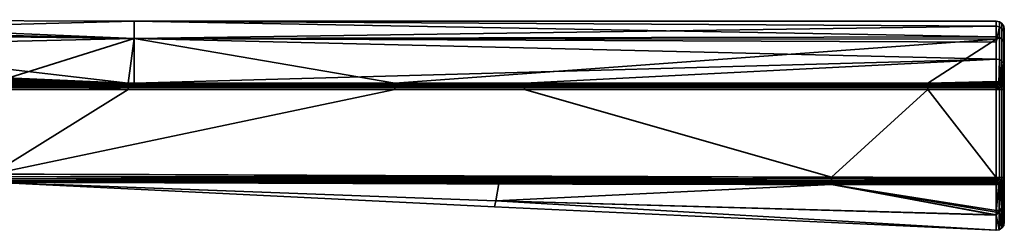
# Model space of a CAD drawing. Header units: millimetres. Extents: x -320 to 8070, y -96 to 57.
# Tile 106 of 111: x 7040 to 7101, y -96 to -83. Entities that reach past the tile are written whole.
import ezdxf

# ---------------------------------------------------------------- set-up
doc = ezdxf.new("R2010")
doc.units = ezdxf.units.MM
doc.layers.add('31', color=7, linetype='Continuous', true_color=0xffffff)

# ---------------------------------------------------------------- blocks, each defined once
blk = doc.blocks.new('UG_SURFACE_006')
at = {"layer": '31', "color": 251, "linetype": 'Continuous', "lineweight": 35}
for points in [[(7019.407, -83.211, 1103.999), (7046.861, -84.375, 1098.026), (6998.693, -83.206, 1103.195)], [(6998.693, -83.206, 1103.195), (7046.861, -84.375, 1098.026), (7019.505, -84.025, 1098.166)], [(7046.861, -83.3, 1103.998), (7019.407, -83.211, 1103.999), (7019.504, -84.024, 1109.832)], [(7019.407, -83.211, 1103.999), (7046.861, -83.3, 1103.998), (7046.861, -84.375, 1098.026)], [(7019.504, -84.024, 1109.832), (7046.861, -84.374, 1109.971), (7046.861, -83.3, 1103.998)], [(7046.861, -83.3, 1103.998), (7046.861, -84.374, 1109.971), (7100.5, -84.265, 1109.668)], [(7046.861, -83.3, 1103.998), (7100.5, -83.3, 1104), (7100.5, -83.616, 1100.726)], [(7100.5, -83.616, 1100.726), (7046.861, -84.375, 1098.026), (7046.861, -83.3, 1103.998)], [(7100.5, -84.265, 1109.668), (7100.5, -83.3, 1104), (7046.861, -83.3, 1103.998)], [(7100.691, -83.338, 1104), (7100.5, -83.3, 1104), (7100.5, -84.265, 1109.668), (7100.691, -84.301, 1109.656)], [(7100.691, -83.653, 1100.733), (7100.5, -83.616, 1100.726), (7100.5, -83.3, 1104), (7100.691, -83.338, 1104)], [(7100.5, -83.616, 1100.726), (7100.5, -84.603, 1098.112), (7046.861, -84.375, 1098.026)], [(7100.5, -84.603, 1098.112), (7100.5, -83.616, 1100.726), (7100.691, -83.653, 1100.733)], [(7100.691, -83.653, 1100.733), (7100.691, -85.68, 1095.366), (7100.5, -85.647, 1095.347), (7100.5, -84.603, 1098.112)], [(7100.853, -83.446, 1104), (7100.691, -83.338, 1104), (7100.691, -84.301, 1109.656), (7100.853, -84.404, 1109.62)], [(7100.853, -83.76, 1100.754), (7100.691, -83.653, 1100.733), (7100.691, -83.338, 1104), (7100.853, -83.446, 1104)], [(7100.853, -85.773, 1095.421), (7100.691, -85.68, 1095.366), (7100.691, -83.653, 1100.733), (7100.853, -83.76, 1100.754)], [(7100.962, -83.609, 1104), (7100.853, -83.446, 1104), (7100.853, -84.404, 1109.62), (7100.962, -84.557, 1109.566)], [(7100.962, -83.919, 1100.785), (7100.853, -83.76, 1100.754), (7100.853, -83.446, 1104), (7100.962, -83.609, 1104)], [(7100.962, -85.913, 1095.503), (7100.853, -85.773, 1095.421), (7100.853, -83.76, 1100.754), (7100.962, -83.919, 1100.785)], [(7101, -83.8, 1104), (7100.962, -83.609, 1104), (7100.962, -84.557, 1109.566), (7101, -84.737, 1109.503)], [(7101, -84.107, 1100.822), (7100.962, -83.919, 1100.785), (7100.962, -83.609, 1104), (7101, -83.8, 1104)], [(7101, -86.079, 1095.599), (7100.962, -85.913, 1095.503), (7100.962, -83.919, 1100.785), (7101, -84.107, 1100.822)], [(7101, -95.788, 1104), (7101, -83.8, 1104), (7101, -84.737, 1109.503)], [(7101, -95.788, 1104), (7101, -84.107, 1100.822), (7101, -83.8, 1104)], [(7019.504, -84.024, 1109.832), (7013.369, -85.696, 1114.722), (7046.49, -87.145, 1114.816)], [(7046.49, -87.145, 1114.816), (7046.861, -84.374, 1109.971), (7019.504, -84.024, 1109.832)], [(7019.62, -84.991, 1095.494), (7019.505, -84.025, 1098.166), (7046.861, -84.375, 1098.026)], [(7019.62, -84.991, 1095.494), (7046.861, -84.375, 1098.026), (7037.982, -87.146, 1093.184)], [(7046.861, -84.375, 1098.026), (7046.863, -87.147, 1093.184), (7037.982, -87.146, 1093.184)], [(7046.49, -87.145, 1114.816), (7046.863, -87.145, 1114.816), (7046.861, -84.374, 1109.971)], [(7046.861, -84.374, 1109.971), (7100.5, -84.419, 1109.946), (7100.5, -84.265, 1109.668)], [(7100.5, -84.419, 1109.946), (7046.861, -84.374, 1109.971), (7063.076, -87.148, 1114.816)], [(7046.861, -84.374, 1109.971), (7046.863, -87.145, 1114.816), (7063.076, -87.148, 1114.816)], [(7046.861, -84.375, 1098.026), (7100.5, -84.603, 1098.112), (7100.5, -85.647, 1095.347)], [(7100.5, -85.647, 1095.347), (7046.863, -87.147, 1093.184), (7046.861, -84.375, 1098.026)], [(7063.076, -87.148, 1114.816), (7096.247, -87.148, 1114.816), (7100.5, -84.419, 1109.946)], [(7096.247, -87.148, 1114.816), (7100.5, -87.053, 1114.698), (7100.5, -84.419, 1109.946)], [(7100.691, -84.301, 1109.656), (7100.5, -84.265, 1109.668), (7100.5, -84.419, 1109.946)], [(7100.5, -84.419, 1109.946), (7100.5, -87.053, 1114.698), (7100.691, -87.082, 1114.674), (7100.691, -84.301, 1109.656)], [(7100.853, -84.404, 1109.62), (7100.691, -84.301, 1109.656), (7100.691, -87.082, 1114.674), (7100.853, -87.167, 1114.606)], [(7100.962, -84.557, 1109.566), (7100.853, -84.404, 1109.62), (7100.853, -87.167, 1114.606), (7100.962, -87.294, 1114.505)], [(7101, -95.788, 1104), (7101, -86.079, 1095.599), (7101, -84.107, 1100.822)], [(7101, -84.737, 1109.503), (7100.962, -84.557, 1109.566), (7100.962, -87.294, 1114.505), (7101, -87.443, 1114.385)], [(7101, -84.737, 1109.503), (7101, -87.443, 1114.385), (7101, -94.687, 1110.751), (7101, -95.788, 1104)], [(7046.49, -87.145, 1114.816), (7013.369, -85.696, 1114.722), (7013.363, -85.774, 1114.837)], [(7071.152, -87.147, 1093.184), (7046.863, -87.147, 1093.184), (7100.5, -85.647, 1095.347)], [(7100.5, -85.647, 1095.347), (7100.5, -87.148, 1093.184), (7071.152, -87.147, 1093.184)], [(7100.653, -87.171, 1093.203), (7100.5, -87.148, 1093.184), (7100.5, -85.647, 1095.347), (7100.691, -85.68, 1095.366)], [(7100.691, -85.68, 1095.366), (7100.691, -87.177, 1093.208), (7100.653, -87.171, 1093.203)], [(7100.691, -85.68, 1095.366), (7100.853, -85.773, 1095.421), (7100.853, -87.261, 1093.277), (7100.804, -87.236, 1093.256)], [(7100.804, -87.236, 1093.256), (7100.691, -87.177, 1093.208), (7100.691, -85.68, 1095.366)], [(7003.568, -92.621, 1115), (7038, -92.8, 1115), (7046.49, -87.533, 1115), (7013.336, -86.142, 1115)], [(7046.49, -87.423, 1114.988), (7013.346, -86.006, 1114.981), (7013.336, -86.142, 1115)], [(7013.336, -86.142, 1115), (7046.49, -87.533, 1115), (7046.49, -87.423, 1114.988)], [(7013.355, -85.88, 1114.925), (7013.346, -86.006, 1114.981), (7046.49, -87.423, 1114.988)], [(7013.363, -85.774, 1114.837), (7013.355, -85.88, 1114.925), (7046.49, -87.319, 1114.952)], [(7046.49, -87.423, 1114.988), (7046.49, -87.319, 1114.952), (7013.355, -85.88, 1114.925)], [(7013.363, -85.774, 1114.837), (7046.49, -87.224, 1114.893), (7046.49, -87.145, 1114.816)], [(7046.49, -87.319, 1114.952), (7046.49, -87.224, 1114.893), (7013.363, -85.774, 1114.837)], [(7100.853, -85.773, 1095.421), (7100.936, -87.357, 1093.355), (7100.891, -87.305, 1093.312)], [(7100.853, -85.773, 1095.421), (7100.962, -85.913, 1095.503), (7100.962, -87.387, 1093.379), (7100.936, -87.357, 1093.355)], [(7100.891, -87.305, 1093.312), (7100.853, -87.261, 1093.277), (7100.853, -85.773, 1095.421)], [(7101, -87.535, 1093.5), (7100.962, -87.387, 1093.379), (7100.962, -85.913, 1095.503), (7101, -86.079, 1095.599)], [(7101, -86.079, 1095.599), (7101, -95.788, 1104), (7101, -94.592, 1096.971)], [(7101, -94.592, 1096.971), (7101, -93.011, 1093.5), (7101, -87.535, 1093.5), (7101, -86.079, 1095.599)], [(7037.975, -87.534, 1093), (7037.977, -87.424, 1093.012), (7071.152, -87.425, 1093.012), (7071.152, -87.535, 1093)], [(7090.257, -92.992, 1093), (7038, -92.8, 1093), (7037.975, -87.534, 1093), (7071.152, -87.535, 1093)], [(7037.977, -87.424, 1093.012), (7037.979, -87.32, 1093.048), (7071.152, -87.32, 1093.048), (7071.152, -87.425, 1093.012)], [(7037.979, -87.32, 1093.048), (7037.981, -87.225, 1093.107), (7071.152, -87.226, 1093.107)], [(7071.152, -87.226, 1093.107), (7071.152, -87.32, 1093.048), (7037.979, -87.32, 1093.048)], [(7037.981, -87.225, 1093.107), (7037.982, -87.146, 1093.184), (7046.863, -87.147, 1093.184)], [(7071.152, -87.226, 1093.107), (7037.981, -87.225, 1093.107), (7046.863, -87.147, 1093.184)], [(7063.076, -87.536, 1115), (7046.49, -87.533, 1115), (7038, -92.8, 1115)], [(7096.247, -87.536, 1115), (7063.076, -87.536, 1115), (7038, -92.8, 1115), (7090.257, -92.992, 1115)], [(7046.863, -87.145, 1114.816), (7046.49, -87.224, 1114.893), (7063.076, -87.227, 1114.893)], [(7046.863, -87.145, 1114.816), (7046.49, -87.145, 1114.816), (7046.49, -87.224, 1114.893)], [(7046.49, -87.224, 1114.893), (7046.49, -87.319, 1114.952), (7063.076, -87.321, 1114.952)], [(7063.076, -87.321, 1114.952), (7063.076, -87.227, 1114.893), (7046.49, -87.224, 1114.893)], [(7046.49, -87.319, 1114.952), (7046.49, -87.423, 1114.988), (7063.076, -87.426, 1114.988), (7063.076, -87.321, 1114.952)], [(7046.49, -87.423, 1114.988), (7046.49, -87.533, 1115), (7063.076, -87.536, 1115), (7063.076, -87.426, 1114.988)], [(7063.076, -87.227, 1114.893), (7063.076, -87.148, 1114.816), (7046.863, -87.145, 1114.816)], [(7046.863, -87.147, 1093.184), (7071.152, -87.147, 1093.184), (7071.152, -87.226, 1093.107)], [(7063.076, -87.148, 1114.816), (7063.076, -87.227, 1114.893), (7096.247, -87.227, 1114.893), (7096.247, -87.148, 1114.816)], [(7063.076, -87.227, 1114.893), (7063.076, -87.321, 1114.952), (7096.247, -87.321, 1114.952), (7096.247, -87.227, 1114.893)], [(7063.076, -87.321, 1114.952), (7063.076, -87.426, 1114.988), (7096.247, -87.426, 1114.988), (7096.247, -87.321, 1114.952)], [(7063.076, -87.426, 1114.988), (7063.076, -87.536, 1115), (7096.247, -87.536, 1115), (7096.247, -87.426, 1114.988)], [(7071.152, -87.226, 1093.107), (7071.152, -87.147, 1093.184), (7100.5, -87.148, 1093.184), (7100.5, -87.182, 1093.15)], [(7100.5, -87.182, 1093.15), (7100.5, -87.227, 1093.107), (7071.152, -87.226, 1093.107)], [(7071.152, -87.32, 1093.048), (7071.152, -87.226, 1093.107), (7100.5, -87.227, 1093.107), (7100.5, -87.321, 1093.048)], [(7071.152, -87.425, 1093.012), (7071.152, -87.32, 1093.048), (7100.5, -87.321, 1093.048), (7100.5, -87.344, 1093.04)], [(7100.5, -87.344, 1093.04), (7100.5, -87.425, 1093.012), (7071.152, -87.425, 1093.012)], [(7071.152, -87.535, 1093), (7071.152, -87.425, 1093.012), (7100.5, -87.425, 1093.012), (7100.5, -87.535, 1093)], [(7071.152, -87.535, 1093), (7100.5, -87.535, 1093), (7100.5, -93.011, 1093), (7090.257, -92.992, 1093)], [(7090.257, -92.992, 1115), (7100.5, -93.011, 1115), (7096.247, -87.536, 1115)], [(7096.247, -87.148, 1114.816), (7100.5, -87.148, 1114.816), (7100.5, -87.053, 1114.698)], [(7096.247, -87.148, 1114.816), (7096.247, -87.227, 1114.893), (7100.5, -87.227, 1114.893), (7100.5, -87.182, 1114.85)], [(7100.5, -87.182, 1114.85), (7100.5, -87.148, 1114.816), (7096.247, -87.148, 1114.816)], [(7096.247, -87.227, 1114.893), (7096.247, -87.321, 1114.952), (7100.5, -87.321, 1114.952), (7100.5, -87.227, 1114.893)], [(7096.247, -87.321, 1114.952), (7096.247, -87.426, 1114.988), (7100.5, -87.425, 1114.988), (7100.5, -87.344, 1114.959)], [(7100.5, -87.344, 1114.959), (7100.5, -87.321, 1114.952), (7096.247, -87.321, 1114.952)], [(7096.247, -87.426, 1114.988), (7096.247, -87.536, 1115), (7100.5, -87.535, 1115), (7100.5, -87.425, 1114.988)], [(7100.5, -93.011, 1115), (7100.5, -87.535, 1115), (7096.247, -87.536, 1115)], [(7100.691, -87.082, 1114.674), (7100.5, -87.053, 1114.698), (7100.5, -87.148, 1114.816), (7100.653, -87.171, 1114.797)], [(7100.653, -87.171, 1114.797), (7100.5, -87.148, 1114.816), (7100.5, -87.182, 1114.85)], [(7100.5, -87.182, 1093.15), (7100.5, -87.148, 1093.184), (7100.653, -87.171, 1093.203)], [(7100.5, -87.182, 1114.85), (7100.636, -87.207, 1114.852), (7100.653, -87.171, 1114.797)], [(7100.653, -87.171, 1093.203), (7100.636, -87.207, 1093.148), (7100.5, -87.182, 1093.15)], [(7100.636, -87.207, 1114.852), (7100.5, -87.182, 1114.85), (7100.5, -87.227, 1114.893)], [(7100.5, -87.227, 1093.107), (7100.5, -87.182, 1093.15), (7100.636, -87.207, 1093.148)], [(7100.636, -87.207, 1114.852), (7100.5, -87.227, 1114.893), (7100.5, -87.321, 1114.952)], [(7100.5, -87.321, 1114.952), (7100.574, -87.358, 1114.962), (7100.636, -87.207, 1114.852)], [(7100.636, -87.207, 1093.148), (7100.574, -87.358, 1093.039), (7100.5, -87.321, 1093.048)], [(7100.5, -87.321, 1093.048), (7100.5, -87.227, 1093.107), (7100.636, -87.207, 1093.148)], [(7100.5, -87.321, 1114.952), (7100.5, -87.344, 1114.959), (7100.574, -87.358, 1114.962)], [(7100.574, -87.358, 1093.039), (7100.5, -87.344, 1093.04), (7100.5, -87.321, 1093.048)], [(7100.574, -87.358, 1114.962), (7100.5, -87.344, 1114.959), (7100.5, -87.425, 1114.988)], [(7100.5, -87.425, 1093.012), (7100.5, -87.344, 1093.04), (7100.574, -87.358, 1093.039)], [(7100.5, -87.425, 1114.988), (7100.5, -87.535, 1115), (7100.574, -87.358, 1114.962)], [(7100.5, -87.535, 1115), (7100.636, -87.399, 1114.962), (7100.574, -87.358, 1114.962)], [(7100.574, -87.358, 1093.039), (7100.5, -87.535, 1093), (7100.5, -87.425, 1093.012)], [(7100.574, -87.358, 1093.039), (7100.636, -87.399, 1093.039), (7100.5, -87.535, 1093)], [(7100.5, -87.535, 1115), (7100.678, -87.462, 1114.962), (7100.636, -87.399, 1114.962)], [(7100.636, -87.399, 1093.039), (7100.678, -87.462, 1093.039), (7100.5, -87.535, 1093)], [(7100.678, -87.462, 1114.962), (7100.5, -87.535, 1115), (7100.691, -87.535, 1114.962)], [(7100.691, -87.535, 1093.038), (7100.5, -87.535, 1093), (7100.678, -87.462, 1093.039)], [(7100.5, -87.535, 1115), (7100.5, -93.011, 1115), (7100.691, -93.011, 1114.962), (7100.691, -87.535, 1114.962)], [(7100.5, -93.011, 1093), (7100.5, -87.535, 1093), (7100.691, -87.535, 1093.038), (7100.691, -93.011, 1093.038)], [(7100.574, -87.358, 1114.962), (7100.636, -87.399, 1114.962), (7100.751, -87.284, 1114.852), (7100.636, -87.207, 1114.852)], [(7100.636, -87.207, 1093.148), (7100.751, -87.284, 1093.148), (7100.636, -87.399, 1093.039), (7100.574, -87.358, 1093.039)], [(7100.691, -87.177, 1114.792), (7100.653, -87.171, 1114.797), (7100.636, -87.207, 1114.852)], [(7100.636, -87.207, 1093.148), (7100.653, -87.171, 1093.203), (7100.691, -87.177, 1093.208)], [(7100.636, -87.207, 1114.852), (7100.751, -87.284, 1114.852), (7100.691, -87.177, 1114.792)], [(7100.691, -87.177, 1093.208), (7100.751, -87.284, 1093.148), (7100.636, -87.207, 1093.148)], [(7100.636, -87.399, 1114.962), (7100.678, -87.462, 1114.962), (7100.828, -87.4, 1114.852), (7100.751, -87.284, 1114.852)], [(7100.751, -87.284, 1093.148), (7100.828, -87.4, 1093.148), (7100.678, -87.462, 1093.039), (7100.636, -87.399, 1093.039)], [(7100.653, -87.171, 1114.797), (7100.691, -87.177, 1114.792), (7100.691, -87.082, 1114.674)], [(7100.828, -87.4, 1114.852), (7100.678, -87.462, 1114.962), (7100.692, -87.535, 1114.962), (7100.853, -87.535, 1114.853)], [(7100.853, -87.535, 1093.147), (7100.692, -87.535, 1093.039), (7100.678, -87.462, 1093.039), (7100.828, -87.4, 1093.148)], [(7100.691, -87.535, 1114.962), (7100.692, -87.535, 1114.962), (7100.678, -87.462, 1114.962)], [(7100.678, -87.462, 1093.039), (7100.692, -87.535, 1093.039), (7100.691, -87.535, 1093.038)], [(7100.853, -87.167, 1114.606), (7100.691, -87.082, 1114.674), (7100.691, -87.177, 1114.792), (7100.804, -87.236, 1114.744)], [(7100.751, -87.284, 1114.852), (7100.804, -87.236, 1114.744), (7100.691, -87.177, 1114.792)], [(7100.691, -87.177, 1093.208), (7100.804, -87.236, 1093.256), (7100.751, -87.284, 1093.148)], [(7100.692, -87.535, 1114.962), (7100.691, -87.535, 1114.962), (7100.691, -93.011, 1114.962), (7100.692, -93.011, 1114.962)], [(7100.692, -93.011, 1093.039), (7100.691, -93.011, 1093.038), (7100.691, -87.535, 1093.038), (7100.692, -87.535, 1093.039)], [(7100.692, -93.011, 1114.962), (7100.853, -93.011, 1114.853), (7100.853, -87.535, 1114.853), (7100.692, -87.535, 1114.962)], [(7100.692, -87.535, 1093.039), (7100.853, -87.535, 1093.147), (7100.853, -93.011, 1093.147), (7100.692, -93.011, 1093.039)], [(7100.804, -87.236, 1114.744), (7100.751, -87.284, 1114.852), (7100.828, -87.4, 1114.852)], [(7100.828, -87.4, 1093.148), (7100.751, -87.284, 1093.148), (7100.804, -87.236, 1093.256)], [(7100.804, -87.236, 1114.744), (7100.853, -87.261, 1114.723), (7100.853, -87.167, 1114.606)], [(7100.828, -87.4, 1114.852), (7100.853, -87.261, 1114.723), (7100.804, -87.236, 1114.744)], [(7100.804, -87.236, 1093.256), (7100.853, -87.261, 1093.277), (7100.828, -87.4, 1093.148)], [(7100.891, -87.305, 1114.688), (7100.853, -87.261, 1114.723), (7100.828, -87.4, 1114.852)], [(7100.828, -87.4, 1093.148), (7100.853, -87.261, 1093.277), (7100.891, -87.305, 1093.312)], [(7100.828, -87.4, 1114.852), (7100.928, -87.358, 1114.688), (7100.891, -87.305, 1114.688)], [(7100.891, -87.305, 1093.312), (7100.928, -87.358, 1093.312), (7100.828, -87.4, 1093.148)], [(7100.928, -87.358, 1114.688), (7100.828, -87.4, 1114.852), (7100.855, -87.535, 1114.852), (7100.961, -87.535, 1114.691)], [(7100.961, -87.535, 1093.309), (7100.855, -87.535, 1093.148), (7100.828, -87.4, 1093.148), (7100.928, -87.358, 1093.312)], [(7100.853, -87.535, 1114.853), (7100.855, -87.535, 1114.852), (7100.828, -87.4, 1114.852)], [(7100.828, -87.4, 1093.148), (7100.855, -87.535, 1093.148), (7100.853, -87.535, 1093.147)], [(7100.853, -87.167, 1114.606), (7100.853, -87.261, 1114.723), (7100.891, -87.305, 1114.688)], [(7100.891, -87.305, 1114.688), (7100.936, -87.357, 1114.645), (7100.962, -87.294, 1114.505), (7100.853, -87.167, 1114.606)], [(7100.855, -87.535, 1114.852), (7100.853, -87.535, 1114.853), (7100.853, -93.011, 1114.853), (7100.855, -93.011, 1114.852)], [(7100.855, -93.011, 1093.148), (7100.853, -93.011, 1093.147), (7100.853, -87.535, 1093.147), (7100.855, -87.535, 1093.148)], [(7100.855, -93.011, 1114.852), (7100.961, -93.011, 1114.691), (7100.961, -87.535, 1114.691), (7100.855, -87.535, 1114.852)], [(7100.855, -87.535, 1093.148), (7100.961, -87.535, 1093.309), (7100.961, -93.011, 1093.309), (7100.855, -93.011, 1093.148)], [(7100.891, -87.305, 1114.688), (7100.928, -87.358, 1114.688), (7100.936, -87.357, 1114.645)], [(7100.936, -87.357, 1093.355), (7100.928, -87.358, 1093.312), (7100.891, -87.305, 1093.312)], [(7100.936, -87.357, 1114.645), (7100.928, -87.358, 1114.688), (7100.963, -87.535, 1114.688)], [(7100.963, -87.535, 1093.312), (7100.928, -87.358, 1093.312), (7100.936, -87.357, 1093.355)], [(7100.961, -87.535, 1114.691), (7100.963, -87.535, 1114.688), (7100.928, -87.358, 1114.688)], [(7100.928, -87.358, 1093.312), (7100.963, -87.535, 1093.312), (7100.961, -87.535, 1093.309)], [(7100.936, -87.357, 1114.645), (7100.962, -87.387, 1114.621), (7100.962, -87.294, 1114.505)], [(7100.963, -87.535, 1114.688), (7100.962, -87.387, 1114.621), (7100.936, -87.357, 1114.645)], [(7100.936, -87.357, 1093.355), (7100.962, -87.387, 1093.379), (7100.963, -87.535, 1093.312)], [(7100.963, -87.535, 1114.688), (7100.961, -87.535, 1114.691), (7100.961, -93.011, 1114.691), (7100.963, -93.011, 1114.688)], [(7100.963, -93.011, 1093.312), (7100.961, -93.011, 1093.309), (7100.961, -87.535, 1093.309), (7100.963, -87.535, 1093.312)], [(7101, -87.443, 1114.385), (7100.962, -87.294, 1114.505), (7100.962, -87.387, 1114.621), (7101, -87.535, 1114.5)], [(7100.963, -87.535, 1114.688), (7101, -87.535, 1114.5), (7100.962, -87.387, 1114.621)], [(7100.962, -87.387, 1093.379), (7101, -87.535, 1093.5), (7100.963, -87.535, 1093.312)], [(7100.963, -93.011, 1114.688), (7101, -93.011, 1114.5), (7101, -87.535, 1114.5), (7100.963, -87.535, 1114.688)], [(7100.963, -87.535, 1093.312), (7101, -87.535, 1093.5), (7101, -93.011, 1093.5), (7100.963, -93.011, 1093.312)], [(7101, -87.443, 1114.385), (7101, -87.535, 1114.5), (7101, -93.011, 1114.5), (7101, -94.687, 1110.751)], [(7038, -92.955, 1114.976), (7037.999, -93.094, 1114.905), (7090.257, -93.207, 1114.951)], [(7037.999, -93.094, 1093.096), (7038, -92.955, 1093.024), (7090.257, -93.102, 1093.012)], [(7037.999, -93.094, 1114.905), (7037.999, -93.204, 1114.794), (7090.256, -93.301, 1114.893)], [(7090.256, -93.301, 1114.893), (7090.257, -93.207, 1114.951), (7037.999, -93.094, 1114.905)], [(7037.999, -93.204, 1093.206), (7037.999, -93.094, 1093.096), (7090.257, -93.207, 1093.048)], [(7090.257, -93.102, 1093.012), (7090.257, -93.207, 1093.048), (7037.999, -93.094, 1093.096)], [(7090.257, -92.992, 1115), (7038, -92.8, 1115), (7038, -92.955, 1114.976)], [(7038, -92.955, 1093.024), (7038, -92.8, 1093), (7090.257, -92.992, 1093)], [(7038, -92.955, 1114.976), (7090.257, -93.102, 1114.988), (7090.257, -92.992, 1115)], [(7090.257, -93.207, 1114.951), (7090.257, -93.102, 1114.988), (7038, -92.955, 1114.976)], [(7090.257, -92.992, 1093), (7090.257, -93.102, 1093.012), (7038, -92.955, 1093.024)], [(7100.5, -93.011, 1115), (7090.257, -92.992, 1115), (7090.257, -93.102, 1114.988)], [(7090.257, -93.102, 1093.012), (7090.257, -92.992, 1093), (7100.5, -93.011, 1093)], [(7090.257, -93.102, 1114.988), (7100.5, -93.116, 1114.989), (7100.5, -93.011, 1115)], [(7100.5, -93.011, 1093), (7100.5, -93.116, 1093.011), (7090.257, -93.102, 1093.012)], [(7090.257, -93.102, 1114.988), (7090.257, -93.207, 1114.951), (7100.5, -93.203, 1114.96)], [(7100.5, -93.203, 1114.96), (7100.5, -93.116, 1114.989), (7090.257, -93.102, 1114.988)], [(7090.257, -93.102, 1093.012), (7100.5, -93.116, 1093.011), (7100.5, -93.203, 1093.04)], [(7100.5, -93.203, 1093.04), (7090.257, -93.207, 1093.048), (7090.257, -93.102, 1093.012)], [(7100.574, -93.189, 1114.962), (7100.5, -93.011, 1115), (7100.5, -93.116, 1114.989)], [(7100.691, -93.011, 1114.962), (7100.5, -93.011, 1115), (7100.678, -93.085, 1114.962)], [(7100.5, -93.011, 1115), (7100.636, -93.148, 1114.962), (7100.678, -93.085, 1114.962)], [(7100.5, -93.011, 1115), (7100.574, -93.189, 1114.962), (7100.636, -93.148, 1114.962)], [(7100.678, -93.085, 1093.039), (7100.5, -93.011, 1093), (7100.691, -93.011, 1093.038)], [(7100.678, -93.085, 1093.039), (7100.636, -93.148, 1093.039), (7100.5, -93.011, 1093)], [(7100.636, -93.148, 1093.039), (7100.574, -93.189, 1093.039), (7100.5, -93.011, 1093)], [(7100.5, -93.116, 1093.011), (7100.5, -93.011, 1093), (7100.574, -93.189, 1093.039)], [(7100.5, -93.116, 1114.989), (7100.5, -93.203, 1114.96), (7100.574, -93.189, 1114.962)], [(7100.574, -93.189, 1093.039), (7100.5, -93.203, 1093.04), (7100.5, -93.116, 1093.011)], [(7100.678, -93.085, 1114.962), (7100.636, -93.148, 1114.962), (7100.751, -93.263, 1114.852), (7100.828, -93.147, 1114.852)], [(7100.828, -93.147, 1093.148), (7100.751, -93.263, 1093.148), (7100.636, -93.148, 1093.039), (7100.678, -93.085, 1093.039)], [(7100.678, -93.085, 1114.962), (7100.692, -93.011, 1114.962), (7100.691, -93.011, 1114.962)], [(7100.853, -93.011, 1114.853), (7100.692, -93.011, 1114.962), (7100.678, -93.085, 1114.962), (7100.828, -93.147, 1114.852)], [(7100.828, -93.147, 1093.148), (7100.678, -93.085, 1093.039), (7100.692, -93.011, 1093.039), (7100.853, -93.011, 1093.147)], [(7100.691, -93.011, 1093.038), (7100.692, -93.011, 1093.039), (7100.678, -93.085, 1093.039)], [(7100.828, -93.147, 1114.852), (7100.855, -93.011, 1114.852), (7100.853, -93.011, 1114.853)], [(7100.961, -93.011, 1114.691), (7100.855, -93.011, 1114.852), (7100.828, -93.147, 1114.852), (7100.928, -93.189, 1114.688)], [(7100.928, -93.189, 1093.312), (7100.828, -93.147, 1093.148), (7100.855, -93.011, 1093.148), (7100.961, -93.011, 1093.309)], [(7100.853, -93.011, 1093.147), (7100.855, -93.011, 1093.148), (7100.828, -93.147, 1093.148)], [(7100.928, -93.189, 1114.688), (7100.963, -93.011, 1114.688), (7100.961, -93.011, 1114.691)], [(7100.963, -93.011, 1114.688), (7100.928, -93.189, 1114.688), (7100.948, -93.196, 1114.605)], [(7100.948, -93.196, 1093.395), (7100.928, -93.189, 1093.312), (7100.963, -93.011, 1093.312)], [(7100.961, -93.011, 1093.309), (7100.963, -93.011, 1093.312), (7100.928, -93.189, 1093.312)], [(7100.948, -93.196, 1114.605), (7100.962, -93.178, 1114.595), (7100.963, -93.011, 1114.688)], [(7100.963, -93.011, 1093.312), (7100.962, -93.178, 1093.405), (7100.948, -93.196, 1093.395)], [(7100.961, -94.87, 1110.812), (7101, -94.687, 1110.751), (7101, -93.011, 1114.5)], [(7100.961, -94.774, 1096.907), (7100.962, -93.178, 1093.405), (7101, -93.011, 1093.5)], [(7101, -93.011, 1093.5), (7101, -94.592, 1096.971), (7100.961, -94.774, 1096.907)], [(7101, -93.011, 1114.5), (7100.962, -93.178, 1114.595), (7100.961, -94.87, 1110.812)], [(7100.962, -93.178, 1114.595), (7101, -93.011, 1114.5), (7100.963, -93.011, 1114.688)], [(7100.963, -93.011, 1093.312), (7101, -93.011, 1093.5), (7100.962, -93.178, 1093.405)], [(7037.999, -93.3, 1093.5), (7069.353, -94.449, 1098.435), (7037.979, -93.299, 1098.581)], [(7037.979, -93.299, 1098.581), (7069.353, -94.449, 1098.435), (7069.283, -94.83, 1104)], [(7037.999, -93.3, 1114.5), (7037.979, -93.299, 1109.419), (7069.353, -94.449, 1109.565)], [(7037.979, -93.299, 1109.419), (7037.979, -93.299, 1104), (7069.283, -94.83, 1104)], [(7069.283, -94.83, 1104), (7069.353, -94.449, 1109.565), (7037.979, -93.299, 1109.419)], [(7069.283, -94.83, 1104), (7037.979, -93.299, 1104), (7037.979, -93.299, 1098.581)], [(7037.999, -93.204, 1114.794), (7037.999, -93.276, 1114.655), (7090.256, -93.38, 1114.815)], [(7090.256, -93.38, 1114.815), (7090.256, -93.301, 1114.893), (7037.999, -93.204, 1114.794)], [(7037.999, -93.276, 1093.346), (7037.999, -93.204, 1093.206), (7090.256, -93.301, 1093.107)], [(7090.257, -93.207, 1093.048), (7090.256, -93.301, 1093.107), (7037.999, -93.204, 1093.206)], [(7037.999, -93.276, 1114.655), (7037.999, -93.3, 1114.5), (7069.543, -93.385, 1114.634)], [(7069.543, -93.385, 1114.634), (7090.256, -93.38, 1114.815), (7037.999, -93.276, 1114.655)], [(7037.999, -93.276, 1093.346), (7090.256, -93.38, 1093.185), (7069.543, -93.385, 1093.366)], [(7069.543, -93.385, 1093.366), (7037.999, -93.3, 1093.5), (7037.999, -93.276, 1093.346)], [(7090.256, -93.301, 1093.107), (7090.256, -93.38, 1093.185), (7037.999, -93.276, 1093.346)], [(7037.999, -93.3, 1093.5), (7069.543, -93.385, 1093.366), (7069.353, -94.449, 1098.435)], [(7069.353, -94.449, 1109.565), (7069.543, -93.385, 1114.634), (7037.999, -93.3, 1114.5)], [(7069.353, -94.449, 1098.435), (7069.543, -93.385, 1093.366), (7090.256, -93.44, 1093.278)], [(7090.256, -93.44, 1114.722), (7069.543, -93.385, 1114.634), (7069.353, -94.449, 1109.565)], [(7090.256, -93.44, 1093.278), (7100.492, -95.321, 1098.318), (7069.353, -94.449, 1098.435)], [(7069.353, -94.449, 1109.565), (7100.492, -95.36, 1109.69), (7090.256, -93.44, 1114.722)], [(7069.543, -93.385, 1114.634), (7090.256, -93.44, 1114.722), (7090.256, -93.38, 1114.815)], [(7090.256, -93.38, 1093.185), (7090.256, -93.44, 1093.278), (7069.543, -93.385, 1093.366)], [(7090.257, -93.207, 1114.951), (7090.256, -93.301, 1114.893), (7100.5, -93.307, 1114.903)], [(7100.5, -93.307, 1093.097), (7090.256, -93.301, 1093.107), (7090.257, -93.207, 1093.048)], [(7100.5, -93.365, 1114.85), (7090.256, -93.301, 1114.893), (7090.256, -93.38, 1114.815)], [(7100.5, -93.365, 1114.85), (7100.5, -93.307, 1114.903), (7090.256, -93.301, 1114.893)], [(7090.256, -93.301, 1093.107), (7100.5, -93.307, 1093.097), (7100.5, -93.365, 1093.15)], [(7100.5, -93.365, 1093.15), (7090.256, -93.38, 1093.185), (7090.256, -93.301, 1093.107)], [(7090.256, -93.38, 1114.815), (7100.5, -93.385, 1114.833), (7100.5, -93.365, 1114.85)], [(7100.5, -93.365, 1093.15), (7100.5, -93.385, 1093.167), (7090.256, -93.38, 1093.185)], [(7100.5, -93.446, 1114.747), (7100.5, -93.385, 1114.833), (7090.256, -93.38, 1114.815)], [(7090.256, -93.38, 1114.815), (7090.256, -93.44, 1114.722), (7100.5, -93.446, 1114.747)], [(7100.5, -93.446, 1093.253), (7090.256, -93.44, 1093.278), (7090.256, -93.38, 1093.185)], [(7090.256, -93.38, 1093.185), (7100.5, -93.385, 1093.167), (7100.5, -93.446, 1093.253)], [(7090.256, -93.44, 1093.278), (7100.5, -93.446, 1093.253), (7100.493, -95.063, 1096.805)], [(7090.256, -93.44, 1114.722), (7100.492, -95.36, 1109.69), (7100.493, -95.161, 1110.91)], [(7100.493, -95.161, 1110.91), (7100.5, -93.446, 1114.747), (7090.256, -93.44, 1114.722)], [(7100.493, -95.063, 1096.805), (7100.492, -95.321, 1098.318), (7090.256, -93.44, 1093.278)], [(7090.257, -93.207, 1114.951), (7100.5, -93.216, 1114.956), (7100.5, -93.203, 1114.96)], [(7100.5, -93.203, 1093.04), (7100.5, -93.216, 1093.044), (7090.257, -93.207, 1093.048)], [(7100.5, -93.307, 1114.903), (7100.5, -93.216, 1114.956), (7090.257, -93.207, 1114.951)], [(7090.257, -93.207, 1093.048), (7100.5, -93.216, 1093.044), (7100.5, -93.307, 1093.097)], [(7100.493, -95.161, 1110.91), (7100.687, -95.127, 1110.898), (7100.668, -93.417, 1114.731)], [(7100.493, -95.063, 1096.805), (7100.5, -93.446, 1093.253), (7100.668, -93.417, 1093.269)], [(7100.668, -93.417, 1093.269), (7100.687, -95.029, 1096.817), (7100.493, -95.063, 1096.805)], [(7100.668, -93.417, 1114.731), (7100.5, -93.446, 1114.747), (7100.493, -95.161, 1110.91)], [(7100.574, -93.189, 1114.962), (7100.5, -93.216, 1114.956), (7100.5, -93.307, 1114.903)], [(7100.574, -93.189, 1114.962), (7100.5, -93.203, 1114.96), (7100.5, -93.216, 1114.956)], [(7100.5, -93.307, 1114.903), (7100.636, -93.34, 1114.852), (7100.574, -93.189, 1114.962)], [(7100.574, -93.189, 1093.039), (7100.636, -93.34, 1093.148), (7100.5, -93.307, 1093.097)], [(7100.5, -93.307, 1093.097), (7100.5, -93.216, 1093.044), (7100.574, -93.189, 1093.039)], [(7100.5, -93.216, 1093.044), (7100.5, -93.203, 1093.04), (7100.574, -93.189, 1093.039)], [(7100.5, -93.307, 1114.903), (7100.5, -93.365, 1114.85), (7100.636, -93.34, 1114.852)], [(7100.636, -93.34, 1093.148), (7100.5, -93.365, 1093.15), (7100.5, -93.307, 1093.097)], [(7100.668, -93.417, 1114.731), (7100.636, -93.34, 1114.852), (7100.5, -93.385, 1114.833)], [(7100.636, -93.34, 1114.852), (7100.5, -93.365, 1114.85), (7100.5, -93.385, 1114.833)], [(7100.5, -93.385, 1093.167), (7100.636, -93.34, 1093.148), (7100.668, -93.417, 1093.269)], [(7100.5, -93.385, 1093.167), (7100.5, -93.365, 1093.15), (7100.636, -93.34, 1093.148)], [(7100.5, -93.385, 1114.833), (7100.5, -93.446, 1114.747), (7100.668, -93.417, 1114.731)], [(7100.668, -93.417, 1093.269), (7100.5, -93.446, 1093.253), (7100.5, -93.385, 1093.167)], [(7100.636, -93.148, 1114.962), (7100.574, -93.189, 1114.962), (7100.636, -93.34, 1114.852), (7100.751, -93.263, 1114.852)], [(7100.751, -93.263, 1093.148), (7100.636, -93.34, 1093.148), (7100.574, -93.189, 1093.039), (7100.636, -93.148, 1093.039)], [(7100.751, -93.263, 1114.852), (7100.636, -93.34, 1114.852), (7100.691, -93.413, 1114.728)], [(7100.691, -93.413, 1093.271), (7100.636, -93.34, 1093.148), (7100.751, -93.263, 1093.148)], [(7100.636, -93.34, 1114.852), (7100.668, -93.417, 1114.731), (7100.691, -93.413, 1114.728)], [(7100.691, -93.413, 1093.271), (7100.668, -93.417, 1093.269), (7100.636, -93.34, 1093.148)], [(7100.687, -95.127, 1110.898), (7100.691, -93.413, 1114.728), (7100.668, -93.417, 1114.731)], [(7100.668, -93.417, 1093.269), (7100.691, -93.413, 1093.271), (7100.687, -95.029, 1096.817)], [(7100.687, -95.127, 1110.898), (7100.825, -93.335, 1114.684), (7100.814, -93.342, 1114.688)], [(7100.825, -93.335, 1114.684), (7100.687, -95.127, 1110.898), (7100.851, -95.025, 1110.864)], [(7100.687, -95.029, 1096.817), (7100.814, -93.342, 1093.312), (7100.825, -93.335, 1093.316)], [(7100.825, -93.335, 1093.316), (7100.851, -94.928, 1096.853), (7100.687, -95.029, 1096.817)], [(7100.687, -95.029, 1096.817), (7100.691, -93.413, 1093.271), (7100.814, -93.342, 1093.312)], [(7100.814, -93.342, 1114.688), (7100.691, -93.413, 1114.728), (7100.687, -95.127, 1110.898)], [(7100.691, -93.413, 1114.728), (7100.814, -93.342, 1114.688), (7100.751, -93.263, 1114.852)], [(7100.751, -93.263, 1093.148), (7100.814, -93.342, 1093.312), (7100.691, -93.413, 1093.271)], [(7100.928, -93.189, 1114.688), (7100.828, -93.147, 1114.852), (7100.751, -93.263, 1114.852)], [(7100.823, -93.332, 1093.311), (7100.751, -93.263, 1093.148), (7100.828, -93.147, 1093.148)], [(7100.751, -93.263, 1114.852), (7100.823, -93.332, 1114.689), (7100.928, -93.189, 1114.688)], [(7100.814, -93.342, 1114.688), (7100.823, -93.332, 1114.689), (7100.751, -93.263, 1114.852)], [(7100.751, -93.263, 1093.148), (7100.823, -93.332, 1093.311), (7100.814, -93.342, 1093.312)], [(7100.825, -93.335, 1114.684), (7100.823, -93.332, 1114.689), (7100.814, -93.342, 1114.688)], [(7100.814, -93.342, 1093.312), (7100.823, -93.332, 1093.311), (7100.825, -93.335, 1093.316)], [(7100.828, -93.147, 1093.148), (7100.928, -93.189, 1093.312), (7100.823, -93.332, 1093.311)], [(7100.853, -93.319, 1114.675), (7100.928, -93.189, 1114.688), (7100.823, -93.332, 1114.689)], [(7100.823, -93.332, 1093.311), (7100.928, -93.189, 1093.312), (7100.853, -93.319, 1093.325)], [(7100.823, -93.332, 1114.689), (7100.825, -93.335, 1114.684), (7100.853, -93.319, 1114.675)], [(7100.853, -93.319, 1093.325), (7100.825, -93.335, 1093.316), (7100.823, -93.332, 1093.311)], [(7100.851, -95.025, 1110.864), (7100.853, -93.319, 1114.675), (7100.825, -93.335, 1114.684)], [(7100.825, -93.335, 1093.316), (7100.853, -93.319, 1093.325), (7100.851, -94.928, 1096.853)], [(7100.948, -93.196, 1114.605), (7100.851, -95.025, 1110.864), (7100.961, -94.87, 1110.812)], [(7100.851, -94.928, 1096.853), (7100.853, -93.319, 1093.325), (7100.948, -93.196, 1093.395)], [(7100.961, -94.774, 1096.907), (7100.851, -94.928, 1096.853), (7100.948, -93.196, 1093.395)], [(7100.948, -93.196, 1114.605), (7100.853, -93.319, 1114.675), (7100.851, -95.025, 1110.864)], [(7100.853, -93.319, 1114.675), (7100.948, -93.196, 1114.605), (7100.928, -93.189, 1114.688)], [(7100.928, -93.189, 1093.312), (7100.948, -93.196, 1093.395), (7100.853, -93.319, 1093.325)], [(7100.961, -94.87, 1110.812), (7100.962, -93.178, 1114.595), (7100.948, -93.196, 1114.605)], [(7100.948, -93.196, 1093.395), (7100.962, -93.178, 1093.405), (7100.961, -94.774, 1096.907)], [(7100.488, -96.288, 1104), (7069.283, -94.83, 1104), (7069.353, -94.449, 1098.435)], [(7069.353, -94.449, 1109.565), (7069.283, -94.83, 1104), (7100.488, -96.288, 1104)], [(7100.488, -96.288, 1104), (7100.488, -96.288, 1104), (7069.283, -94.83, 1104)], [(7069.353, -94.449, 1098.435), (7100.492, -95.321, 1098.318), (7100.488, -96.288, 1104)], [(7100.488, -96.288, 1104), (7100.492, -95.36, 1109.69), (7069.353, -94.449, 1109.565)], [(7100.687, -95.029, 1096.817), (7100.851, -94.928, 1096.853), (7100.849, -96.146, 1104)], [(7100.961, -94.87, 1110.812), (7100.851, -95.025, 1110.864), (7100.849, -96.146, 1104)], [(7100.849, -96.146, 1104), (7100.961, -95.982, 1104), (7100.961, -94.87, 1110.812)], [(7100.961, -95.982, 1104), (7100.849, -96.146, 1104), (7100.851, -94.928, 1096.853)], [(7100.851, -94.928, 1096.853), (7100.961, -94.774, 1096.907), (7100.961, -95.982, 1104)], [(7100.961, -95.982, 1104), (7100.961, -94.774, 1096.907), (7101, -94.592, 1096.971)], [(7101, -94.592, 1096.971), (7101, -95.788, 1104), (7100.961, -95.982, 1104)], [(7100.961, -95.982, 1104), (7101, -95.788, 1104), (7101, -94.687, 1110.751)], [(7101, -94.687, 1110.751), (7100.961, -94.87, 1110.812), (7100.961, -95.982, 1104)], [(7100.683, -96.254, 1104), (7100.488, -96.288, 1104), (7100.492, -95.321, 1098.318)], [(7100.492, -95.36, 1109.69), (7100.488, -96.288, 1104), (7100.683, -96.254, 1104)], [(7100.492, -95.321, 1098.318), (7100.687, -95.029, 1096.817), (7100.683, -96.254, 1104)], [(7100.492, -95.321, 1098.318), (7100.493, -95.063, 1096.805), (7100.687, -95.029, 1096.817)], [(7100.683, -96.254, 1104), (7100.687, -95.127, 1110.898), (7100.492, -95.36, 1109.69)], [(7100.687, -95.127, 1110.898), (7100.493, -95.161, 1110.91), (7100.492, -95.36, 1109.69)], [(7100.851, -95.025, 1110.864), (7100.687, -95.127, 1110.898), (7100.683, -96.254, 1104)], [(7100.683, -96.254, 1104), (7100.849, -96.146, 1104), (7100.851, -95.025, 1110.864)], [(7100.849, -96.146, 1104), (7100.683, -96.254, 1104), (7100.687, -95.029, 1096.817)], [(7100.488, -96.288, 1104), (7100.488, -96.288, 1104), (7100.683, -96.254, 1104)]]:
    blk.add_3dface(points, dxfattribs=at)

msp = doc.modelspace()

# ---------------------------------------------------------------- linework, layer by layer
at = {"layer": '31', "color": 251, "linetype": 'Continuous', "lineweight": 35}
for p, q in [((7100.5, -87.535, 1093), (7100.5, -93.011, 1093)), ((7100.5, -93.011, 1115), (7100.5, -87.535, 1115)), ((7101, -87.535, 1114.5), (7101, -93.011, 1114.5)), ((7101, -93.011, 1093.5), (7101, -87.535, 1093.5))]:
    msp.add_line(p, q, dxfattribs=at)
at = {"layer": '31', "color": 251, "linetype": 'Continuous', "lineweight": 35, "extrusion": (0, 0.631583, -0.775308)}
msp.add_arc((-7100.5, 636.033, -919.367), 0.5, 89.99636, 180, dxfattribs=at)
at = {"layer": '31', "color": 251, "linetype": 'Continuous', "lineweight": 35, "extrusion": (1, 8.19992e-05, -5.55134e-14)}
msp.add_arc((-88.118, 1114.5, 7100.493), 0.5, 39.16704, 90, dxfattribs=at)
at = {"layer": '31', "color": 251, "linetype": 'Continuous', "lineweight": 35, "extrusion": (-1, -8.19992e-05, 0)}
msp.add_arc((88.118, 1093.5, -7100.493), 0.5, 219.16704, 270, dxfattribs=at)
at = {"layer": '31', "color": 251, "linetype": 'Continuous', "lineweight": 35, "extrusion": (3.237e-14, -0.631583, -0.775308)}
msp.add_arc((7100.5, 758.503, -792.513), 0.5, 269.99636, 360, dxfattribs=at)
at = {"layer": '31', "color": 251, "linetype": 'Continuous', "lineweight": 35, "extrusion": (0, 1, 0)}
for centre, start, end in [((-7100.5, 1093.5, -87.535), 180, 270), ((-7100.5, 1114.5, -87.535), 90, 180)]:
    msp.add_arc(centre, 0.5, start, end, dxfattribs=at)
at = {"layer": '31', "color": 251, "linetype": 'Continuous', "lineweight": 35, "extrusion": (0.999999, -0.001266, -3.51461e-17)}
for centre, start, end in [((-84.02, 1093.5, 7100.612), 209.63366, 270), ((-84.02, 1114.5, 7100.612), 90, 150.36634)]:
    msp.add_arc(centre, 0.5, start, end, dxfattribs=at)
at = {"layer": '31', "color": 251, "linetype": 'Continuous', "lineweight": 35, "extrusion": (5.67736e-14, -0.494453, -0.869204)}
msp.add_arc((7100.5, 631.914, -922.739), 0.5, 0, 90.06306, dxfattribs=at)
at = {"layer": '31', "color": 251, "linetype": 'Continuous', "lineweight": 35, "extrusion": (0, 0.494453, -0.869204)}
msp.add_arc((-7100.5, 459.838, -996.465), 0.5, 180, 270.06306, dxfattribs=at)
at = {"layer": '31', "color": 251, "linetype": 'Continuous', "lineweight": 35, "extrusion": (-2.77556e-14, 1, 0)}
msp.add_arc((-7100.5, 1093.5, -93.011), 0.5, 180, 270, dxfattribs=at)
at = {"layer": '31', "color": 251, "linetype": 'Continuous', "lineweight": 35, "extrusion": (0, 1, 5.41234e-13)}
msp.add_arc((-7100.5, 1114.5, -93.011), 0.5, 90, 180, dxfattribs=at)
at = {"layer": '31', "color": 251, "linetype": 'Continuous', "lineweight": 35}
for points, knots in [([(7100.5, -87.148, 1114.816), (7100.5, -85.906, 1113.291), (7100.5, -84.954, 1111.6), (7100.5, -83.634, 1107.899), (7100.5, -83.302, 1105.986), (7100.5, -83.295, 1100.088), (7100.5, -84.664, 1096.233), (7100.5, -87.148, 1093.184)], [0, 0, 0, 0, 0.25, 0.25, 0.5, 0.5, 1, 1, 1, 1]), ([(7101, -87.535, 1093.5), (7101, -85.124, 1096.46), (7101, -83.795, 1100.204), (7101, -83.803, 1105.93), (7101, -84.125, 1107.788), (7101, -85.407, 1111.381), (7101, -86.33, 1113.02), (7101, -87.535, 1114.5)], [0, 0, 0, 0, 0.5, 0.5, 0.75, 0.75, 1, 1, 1, 1]), ([(6993.36, -84.221, 1114.594), (7002.275, -84.812, 1114.651), (7011.18, -85.566, 1114.716), (7024.548, -86.493, 1114.779), (7029.006, -86.754, 1114.795), (7035.696, -87.078, 1114.812), (7037.927, -87.166, 1114.817), (7042.397, -87.154, 1114.816), (7044.632, -87.144, 1114.816), (7064.745, -87.16, 1114.816), (7082.622, -87.149, 1114.816), (7100.5, -87.148, 1114.816)], [0, 0, 0, 0, 0.25, 0.25, 0.375, 0.375, 0.4375, 0.4375, 0.5, 0.5, 1, 1, 1, 1]), ([(7100.5, -87.148, 1093.184), (7082.621, -87.149, 1093.184), (7064.742, -87.16, 1093.184), (7044.628, -87.144, 1093.184), (7042.394, -87.154, 1093.184), (7037.924, -87.166, 1093.183), (7035.691, -87.078, 1093.188), (7028.999, -86.753, 1093.205), (7024.54, -86.492, 1093.221), (7011.174, -85.565, 1093.284), (7002.273, -84.812, 1093.349), (6993.36, -84.221, 1093.406)], [0, 0, 0, 0, 0.5, 0.5, 0.5625, 0.5625, 0.625, 0.625, 0.75, 0.75, 1, 1, 1, 1]), ([(7100.5, -87.535, 1115), (7082.629, -87.537, 1115), (7064.757, -87.547, 1115), (7044.652, -87.532, 1115), (7042.418, -87.541, 1115), (7037.95, -87.553, 1115), (7035.716, -87.47, 1115), (7029.016, -87.159, 1115), (7024.551, -86.909, 1115), (7011.167, -86.02, 1115), (7002.252, -85.292, 1115), (6993.328, -84.711, 1115)], [0, 0, 0, 0, 0.5, 0.5, 0.5625, 0.5625, 0.625, 0.625, 0.75, 0.75, 1, 1, 1, 1]), ([(6993.328, -84.711, 1093), (7002.244, -85.292, 1093), (7011.151, -86.019, 1093), (7024.523, -86.907, 1093), (7028.983, -87.157, 1093), (7035.677, -87.469, 1093), (7037.911, -87.553, 1093), (7042.382, -87.542, 1093), (7044.617, -87.532, 1093), (7064.735, -87.547, 1093), (7082.617, -87.537, 1093), (7100.5, -87.535, 1093)], [0, 0, 0, 0, 0.25, 0.25, 0.375, 0.375, 0.4375, 0.4375, 0.5, 0.5, 1, 1, 1, 1]), ([(7100.5, -93.011, 1093), (7097.086, -93.007, 1093), (7093.671, -93.001, 1093), (7072.838, -92.95, 1093), (7055.419, -92.845, 1093), (7026.522, -92.77, 1093), (7015.045, -92.703, 1093), (6994.212, -92.554, 1093), (6984.856, -92.48, 1093), (6975.5, -92.446, 1093)], [0, 0, 0, 0, 0.081942, 0.081942, 0.499996, 0.499996, 0.775458, 0.775458, 1, 1, 1, 1]), ([(6975.5, -92.446, 1115), (6984.856, -92.48, 1115), (6994.212, -92.554, 1115), (7015.045, -92.703, 1115), (7026.522, -92.77, 1115), (7055.419, -92.845, 1115), (7072.838, -92.95, 1115), (7093.671, -93.001, 1115), (7097.086, -93.007, 1115), (7100.5, -93.011, 1115)], [0, 0, 0, 0, 0.224542, 0.224542, 0.500004, 0.500004, 0.918058, 0.918058, 1, 1, 1, 1]), ([(7100.499, -93.446, 1114.747), (7090.082, -93.443, 1114.73), (7079.666, -93.432, 1114.685), (7058.832, -93.374, 1114.58), (7048.415, -93.327, 1114.526), (7027.581, -93.273, 1114.474), (7017.165, -93.213, 1114.421), (6996.332, -93.04, 1114.321), (6985.915, -92.933, 1114.28), (6975.498, -92.887, 1114.264)], [0, 0, 0, 0, 0.25, 0.25, 0.5, 0.5, 0.75, 0.75, 1, 1, 1, 1]), ([(6975.498, -92.887, 1093.736), (6985.915, -92.933, 1093.72), (6996.332, -93.04, 1093.679), (7017.165, -93.213, 1093.579), (7027.581, -93.273, 1093.526), (7048.415, -93.327, 1093.474), (7058.832, -93.374, 1093.42), (7079.666, -93.432, 1093.315), (7090.082, -93.443, 1093.27), (7100.499, -93.446, 1093.253)], [0, 0, 0, 0, 0.25, 0.25, 0.5, 0.5, 0.75, 0.75, 1, 1, 1, 1]), ([(7101, -93.011, 1114.5), (7101, -93.923, 1112.898), (7101, -94.622, 1111.18), (7101, -95.553, 1107.645), (7101, -95.789, 1105.84), (7101, -95.788, 1102.154), (7101, -95.552, 1100.351), (7101, -94.622, 1096.823), (7101, -93.923, 1095.102), (7101, -93.011, 1093.5)], [0, 0, 0, 0, 0.25, 0.25, 0.5, 0.5, 0.75, 0.75, 1, 1, 1, 1]), ([(7100.499, -93.446, 1093.253), (7100.496, -94.378, 1094.892), (7100.493, -95.094, 1096.652), (7100.489, -96.046, 1100.262), (7100.488, -96.288, 1102.107), (7100.488, -96.289, 1105.878), (7100.489, -96.048, 1107.725), (7100.493, -95.097, 1111.341), (7100.496, -94.378, 1113.108), (7100.499, -93.446, 1114.747)], [0, 0, 0, 0, 0.25, 0.25, 0.5, 0.5, 0.75, 0.75, 1, 1, 1, 1])]:
    msp.add_open_spline(points, degree=3, knots=knots, dxfattribs=at)

# ---------------------------------------------------------------- block references
msp.add_blockref('UG_SURFACE_006', (0, 0), dxfattribs=at)

doc.saveas('drawing.dxf')
